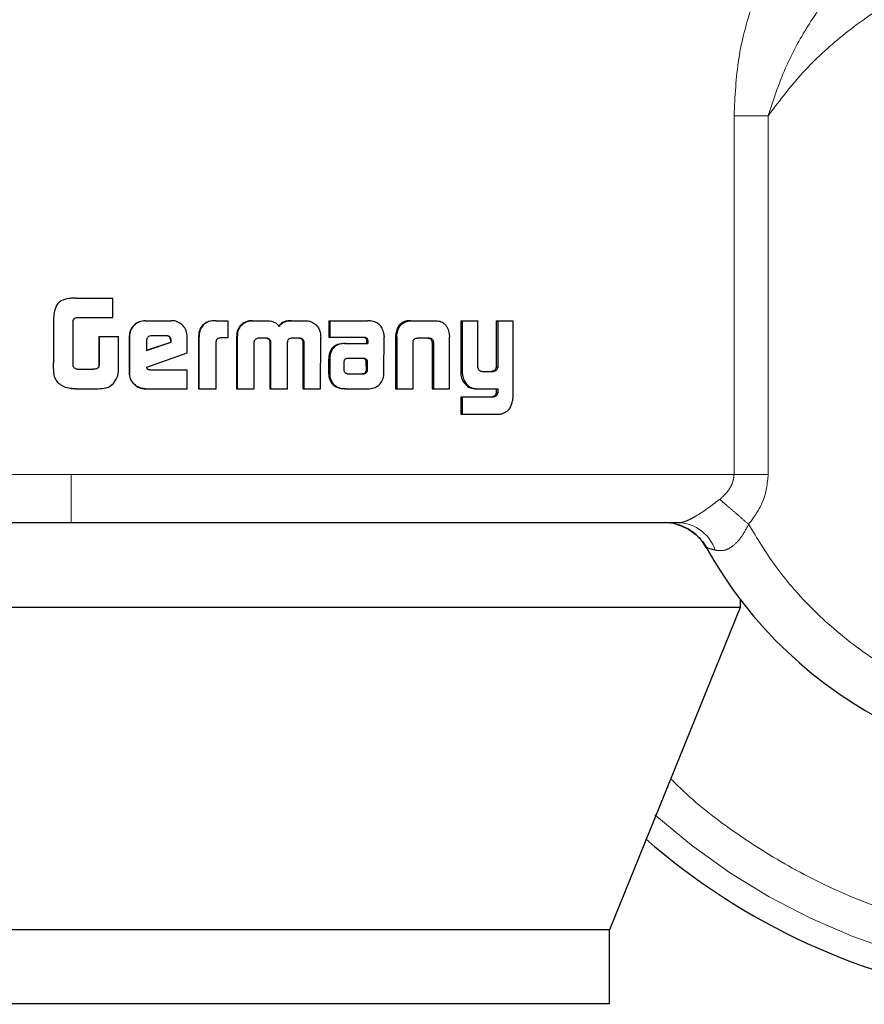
# Model space of a CAD drawing. Header units: millimetres. Extents: x 27 to 261, y 60 to 147.
# Tile 52 of 75: x 186.724 to 187.634, y 60.495 to 61.555. Entities that reach past the tile are written whole.
import ezdxf

# ---------------------------------------------------------------- set-up
doc = ezdxf.new("R2010")
doc.units = ezdxf.units.MM
doc.linetypes.add('PHANTOM', pattern=[12.7, 6.35, -1.27, 1.27, -1.27, 1.27, -1.27])

msp = doc.modelspace()

# ---------------------------------------------------------------- linework, layer by layer
at = {"color": 8, "linetype": 'PHANTOM', "lineweight": 18}
for p, q in [((187.4937, 61.4516), (187.4937, 61.0654)), ((187.5306, 61.4516), (187.4937, 61.4516)), ((187.5306, 61.0654), (187.5306, 61.4516)), ((187.1306, 61.2134), (187.1292, 61.2134)), ((187.1685, 61.2072), (187.17, 61.2072)), ((187.0571, 61.1891), (187.0582, 61.1891)), ((187.0955, 61.1898), (187.0967, 61.1898)), ((187.1993, 61.1762), (187.201, 61.1762)), ((187.2338, 61.149), (187.2356, 61.149)), ((186.7799, 61.0654), (185.7736, 61.0654)), ((187.4937, 61.0654), (186.7799, 61.0654)), ((187.4937, 61.0654), (187.5306, 61.0654))]:
    msp.add_line(p, q, dxfattribs=at)
at = {"color": 7, "linetype": 'Continuous', "lineweight": 25}
for p, q in [((186.7799, 61.2551), (186.7777, 61.2547)), ((186.7849, 61.2553), (186.7799, 61.2551)), ((186.7849, 61.2553), (186.8246, 61.2553)), ((186.7849, 61.2553), (186.7849, 61.2553)), ((186.8246, 61.2343), (186.8246, 61.2553)), ((186.7857, 61.2343), (186.8246, 61.2343)), ((186.7608, 61.2312), (186.7608, 61.1853)), ((186.7818, 61.1827), (186.7818, 61.2302)), ((186.8595, 61.2309), (186.8598, 61.2309)), ((186.8598, 61.2309), (186.8876, 61.2309)), ((186.9355, 61.2309), (186.9361, 61.2309)), ((186.9361, 61.2309), (186.9486, 61.2309)), ((186.9486, 61.2309), (186.9486, 61.2124)), ((186.961, 61.2232), (186.9603, 61.2232)), ((186.9747, 61.2309), (186.9755, 61.2309)), ((186.9755, 61.2309), (186.9895, 61.2309)), ((187.017, 61.2309), (187.018, 61.2309)), ((187.018, 61.2309), (187.0318, 61.2309)), ((187.0573, 61.2309), (187.0573, 61.2133)), ((187.0573, 61.2309), (187.0584, 61.2309)), ((187.0584, 61.2309), (187.0584, 61.2133)), ((187.0584, 61.2309), (187.099, 61.2309)), ((187.1455, 61.2309), (187.147, 61.2309)), ((187.147, 61.2309), (187.171, 61.2309)), ((187.1993, 61.2309), (187.1993, 61.1762)), ((187.1993, 61.2309), (187.201, 61.2309)), ((187.201, 61.2309), (187.201, 61.1762)), ((187.201, 61.2309), (187.2179, 61.2309)), ((187.2179, 61.1821), (187.2179, 61.2309)), ((187.2375, 61.2309), (187.2375, 61.1809)), ((187.2375, 61.2309), (187.2393, 61.2309)), ((187.2393, 61.2309), (187.2393, 61.1809)), ((187.2393, 61.2309), (187.2557, 61.2309)), ((187.2557, 61.1502), (187.2557, 61.2309)), ((186.8096, 61.2138), (186.8096, 61.183)), ((186.8096, 61.2138), (186.8098, 61.2138)), ((186.8098, 61.2138), (186.8098, 61.183)), ((186.8098, 61.2138), (186.8309, 61.2138)), ((186.8309, 61.1824), (186.8309, 61.2138)), ((186.8422, 61.2136), (186.8425, 61.2136)), ((186.8422, 61.2136), (186.8422, 61.1749)), ((186.8425, 61.2136), (186.8425, 61.1749)), ((186.8823, 61.2147), (186.8662, 61.2147)), ((186.9048, 61.1962), (186.9048, 61.2136)), ((186.9168, 61.2121), (186.9168, 61.1576)), ((186.9168, 61.2121), (186.9174, 61.2121)), ((186.9174, 61.2121), (186.9174, 61.1576)), ((186.9486, 61.2124), (186.9405, 61.2124)), ((186.958, 61.2133), (186.958, 61.1576)), ((186.958, 61.2133), (186.9587, 61.2133)), ((186.9587, 61.2133), (186.9587, 61.1576)), ((186.9819, 61.2124), (186.9907, 61.2124)), ((187.0174, 61.2124), (187.0254, 61.2124)), ((187.0483, 61.1576), (187.0485, 61.2133)), ((187.0573, 61.2133), (187.0584, 61.2133)), ((187.0584, 61.2133), (187.0953, 61.2133)), ((187.1167, 61.1749), (187.1168, 61.2137)), ((187.1292, 61.2134), (187.1292, 61.1576)), ((187.1294, 61.2168), (187.1308, 61.2168)), ((187.1306, 61.2134), (187.1306, 61.1576)), ((187.1536, 61.2124), (187.1643, 61.2124)), ((187.1869, 61.2168), (187.1872, 61.2134)), ((187.1872, 61.1576), (187.1872, 61.2134)), ((186.861, 61.2097), (186.861, 61.1988)), ((186.861, 61.1988), (186.8874, 61.2078)), ((186.861, 61.199), (186.887, 61.2078)), ((186.8874, 61.2095), (186.887, 61.2095)), ((186.887, 61.2078), (186.887, 61.2095)), ((186.8874, 61.2078), (186.887, 61.2078)), ((186.8874, 61.2078), (186.8874, 61.2095)), ((186.9358, 61.1576), (186.9358, 61.2084)), ((186.977, 61.1576), (186.9767, 61.2068)), ((186.9938, 61.2076), (186.9938, 61.1576)), ((186.9938, 61.2076), (186.9946, 61.2076)), ((186.9946, 61.2076), (186.9946, 61.1576)), ((187.0128, 61.1576), (187.0128, 61.2076)), ((187.0281, 61.211), (187.0291, 61.211)), ((187.0294, 61.2068), (187.0293, 61.1576)), ((187.0294, 61.2068), (187.0304, 61.2068)), ((187.0304, 61.2068), (187.0303, 61.1576)), ((187.0743, 61.2065), (187.0754, 61.2065)), ((187.0754, 61.2065), (187.0992, 61.2065)), ((187.0978, 61.2105), (187.0978, 61.2095)), ((187.0978, 61.2105), (187.099, 61.2105)), ((187.0978, 61.2095), (187.099, 61.2095)), ((187.0979, 61.2084), (187.0979, 61.2065)), ((187.0979, 61.2084), (187.0992, 61.2084)), ((187.099, 61.2105), (187.099, 61.2095)), ((187.0992, 61.2084), (187.0992, 61.2065)), ((187.148, 61.1576), (187.148, 61.2083)), ((187.1683, 61.2083), (187.1699, 61.2083)), ((187.1685, 61.2072), (187.1685, 61.1576)), ((187.17, 61.2072), (187.17, 61.1576)), ((186.8612, 61.1808), (186.9048, 61.1962)), ((187.0769, 61.1903), (187.0762, 61.1901)), ((187.078, 61.1903), (187.0769, 61.1903)), ((187.0943, 61.1903), (187.078, 61.1903)), ((186.8096, 61.183), (186.8098, 61.183)), ((187.0571, 61.1891), (187.0571, 61.1742)), ((187.0582, 61.1891), (187.0582, 61.1742)), ((187.0734, 61.1866), (187.0734, 61.1855)), ((187.0734, 61.1855), (187.0735, 61.1779)), ((187.0978, 61.178), (187.0976, 61.1861)), ((187.0989, 61.1861), (187.0976, 61.1861)), ((187.099, 61.178), (187.0989, 61.1861)), ((187.2375, 61.1809), (187.2393, 61.1809)), ((186.7863, 61.1786), (186.8031, 61.1786)), ((186.8422, 61.1749), (186.8425, 61.1749)), ((186.8644, 61.178), (186.9048, 61.178)), ((186.9048, 61.1576), (186.9048, 61.178)), ((187.0571, 61.1742), (187.0582, 61.1742)), ((187.0573, 61.1709), (187.0584, 61.1709)), ((187.078, 61.1737), (187.0932, 61.1738)), ((187.0781, 61.1737), (187.0945, 61.1738)), ((187.0945, 61.1738), (187.0932, 61.1738)), ((187.098, 61.1752), (187.0968, 61.1752)), ((187.099, 61.178), (187.0978, 61.178)), ((187.2224, 61.1762), (187.2342, 61.1762)), ((187.2334, 61.1764), (187.2352, 61.1764)), ((186.7763, 61.1583), (186.7763, 61.1583)), ((186.7788, 61.1581), (186.7799, 61.1578)), ((187.2016, 61.1659), (187.2033, 61.1659)), ((186.7799, 61.1578), (186.7849, 61.1576)), ((186.785, 61.1576), (186.7849, 61.1576)), ((186.785, 61.1576), (186.8092, 61.1576)), ((186.8598, 61.1576), (186.8595, 61.1576)), ((186.8598, 61.1576), (186.9048, 61.1576)), ((186.9168, 61.1576), (186.9174, 61.1576)), ((186.9174, 61.1576), (186.9358, 61.1576)), ((186.958, 61.1576), (186.9587, 61.1576)), ((186.9587, 61.1576), (186.977, 61.1576)), ((186.9938, 61.1576), (186.9946, 61.1576)), ((186.9946, 61.1576), (187.0128, 61.1576)), ((187.0293, 61.1576), (187.0303, 61.1576)), ((187.0303, 61.1576), (187.0483, 61.1576)), ((187.0751, 61.1576), (187.0763, 61.1576)), ((187.0763, 61.1576), (187.1008, 61.1576)), ((187.1292, 61.1576), (187.1306, 61.1576)), ((187.1306, 61.1576), (187.148, 61.1576)), ((187.1685, 61.1576), (187.17, 61.1576)), ((187.17, 61.1576), (187.1872, 61.1576)), ((187.1993, 61.1489), (187.1993, 61.1303)), ((187.1993, 61.1489), (187.201, 61.1489)), ((187.201, 61.1489), (187.201, 61.1303)), ((187.201, 61.1489), (187.2346, 61.1489)), ((187.216, 61.1576), (187.2177, 61.1576)), ((187.2177, 61.1576), (187.2393, 61.1576)), ((187.2375, 61.1576), (187.2375, 61.1533)), ((187.2375, 61.1533), (187.2393, 61.1533)), ((187.2393, 61.1576), (187.2393, 61.1533)), ((187.1993, 61.1303), (187.201, 61.1303)), ((187.201, 61.1303), (187.2402, 61.1303)), ((187.5005, 60.9305), (187.5005, 60.9221)), ((187.5005, 60.9221), (185.9644, 60.9221)), ((187.5005, 60.9221), (187.3595, 60.575)), ((187.3595, 60.575), (186.0859, 60.575)), ((187.3595, 60.495), (187.3595, 60.575)), ((187.3595, 60.495), (186.0859, 60.495))]:
    msp.add_line(p, q, dxfattribs=at)
for centre, radius, start, end in [((187.873, 61.2146), 0.4685, 209.1217, 56.7142), ((187.873, 61.2146), 0.72, 228.7799, 0), ((187.4183, 60.9613), 0.0521, 29.1217, 90)]:
    msp.add_arc(centre, radius, start, end, dxfattribs=at)
at = {"color": 8, "linetype": 'PHANTOM', "lineweight": 18}
for centre, radius, start, end in [((187.873, 61.2146), 0.6941, 227.9991, 0), ((187.4323, 60.97), 0.0434, 18.5507, 87.08)]:
    msp.add_arc(centre, radius, start, end, dxfattribs=at)
for points, knots in [([(187.5671, 61.6608), (187.5564, 61.6488), (187.5349, 61.6248), (187.5123, 61.5716), (187.4968, 61.5135), (187.4947, 61.4723), (187.4937, 61.4516)], [0, 0, 0, 0, 0.250124, 0.499331, 0.749126, 1, 1, 1, 1]), ([(187.5094, 61.0117), (187.5186, 60.9966), (187.5377, 60.965), (187.5756, 60.9212), (187.6226, 60.8798), (187.6793, 60.8438), (187.745, 60.8161), (187.8179, 60.7995), (187.8949, 60.7964), (187.9723, 60.8077), (188.0461, 60.8333), (188.1126, 60.8713), (188.1691, 60.9189), (188.2142, 60.9727), (188.2478, 61.0295), (188.2706, 61.0865), (188.2841, 61.1414), (188.29, 61.1945), (188.2892, 61.2479), (188.2811, 61.304), (188.2638, 61.3629), (188.2358, 61.4227), (188.1961, 61.4806), (188.1444, 61.5334), (188.0818, 61.5776), (188.0109, 61.6102), (187.9349, 61.6289), (187.8579, 61.6331), (187.7838, 61.6236), (187.7158, 61.6023), (187.6559, 61.572), (187.6052, 61.5353), (187.5633, 61.4953), (187.5412, 61.4658), (187.5306, 61.4516)], [0, 0, 0, 0, 0.024626, 0.051455, 0.080502, 0.111688, 0.144811, 0.179531, 0.215376, 0.25177, 0.288076, 0.323673, 0.358006, 0.390637, 0.421263, 0.449718, 0.475951, 0.499998, 0.52406, 0.550308, 0.578778, 0.609419, 0.642062, 0.676405, 0.712009, 0.748318, 0.78471, 0.82055, 0.855261, 0.888371, 0.919543, 0.948576, 0.975389, 1, 1, 1, 1]), ([(187.5306, 61.4516), (187.5362, 61.4688), (187.5473, 61.5027), (187.5721, 61.5482), (187.6005, 61.5881), (187.6231, 61.6073), (187.634, 61.6167)], [0, 0, 0, 0, 0.265016, 0.521284, 0.766879, 1, 1, 1, 1]), ([(188.5278, 61.2146), (188.5273, 61.1953), (188.5263, 61.1552), (188.5175, 61.0938), (188.5021, 61.0286), (188.4779, 60.9602), (188.4434, 60.8896), (188.4014, 60.8254), (188.3541, 60.7686), (188.3037, 60.7196), (188.2459, 60.6747), (188.1812, 60.6352), (188.1102, 60.6026), (188.0342, 60.5783), (187.9545, 60.5632), (187.873, 60.5581), (187.7914, 60.5632), (187.7118, 60.5782), (187.6358, 60.6026), (187.5647, 60.6351), (187.5003, 60.6749), (187.454, 60.7094), (187.4311, 60.7321), (187.4256, 60.7376)], [0, 0, 0, 0, 0.038195, 0.078918, 0.122126, 0.170129, 0.221696, 0.276885, 0.320981, 0.367142, 0.415234, 0.465063, 0.516374, 0.568856, 0.622148, 0.675856, 0.729563, 0.782855, 0.835337, 0.886648, 0.936478, 0.984569, 1, 1, 1, 1]), ([(186.7799, 61.0134), (186.7799, 61.0143), (186.7799, 61.0162), (186.7799, 61.0303), (186.7799, 61.0478), (186.7799, 61.0597), (186.7799, 61.0654)], [0, 0, 0, 0, 0.270244, 0.562426, 0.789739, 1, 1, 1, 1]), ([(187.4782, 61.0385), (187.4804, 61.0404), (187.4847, 61.0441), (187.4896, 61.0507), (187.493, 61.0579), (187.4935, 61.0629), (187.4937, 61.0654)], [0, 0, 0, 0, 0.276691, 0.532904, 0.771966, 1, 1, 1, 1]), ([(187.5094, 61.0117), (187.5154, 61.0197), (187.5273, 61.0357), (187.5295, 61.0555), (187.5306, 61.0654)], [0, 0, 0, 0, 0.500879, 1, 1, 1, 1]), ([(187.4345, 61.0134), (187.4356, 61.0134), (187.4378, 61.0136), (187.4421, 61.015), (187.4471, 61.0173), (187.4547, 61.0215), (187.4656, 61.0288), (187.4739, 61.0352), (187.4782, 61.0385)], [0, 0, 0, 0, 0.118401, 0.234247, 0.350618, 0.469017, 0.720981, 1, 1, 1, 1]), ([(187.4782, 61.0385), (187.4802, 61.0368), (187.4841, 61.0334), (187.4919, 61.0268), (187.5004, 61.0194), (187.5064, 61.0142), (187.5094, 61.0117)], [0, 0, 0, 0, 0.246736, 0.500007, 0.753276, 1, 1, 1, 1]), ([(187.4735, 60.9838), (187.4766, 60.9833), (187.4813, 60.9827), (187.488, 60.9853), (187.4946, 60.9896), (187.5025, 60.9982), (187.507, 61.0071), (187.5094, 61.0117)], [0, 0, 0, 0, 0.248984, 0.36944, 0.488646, 0.733647, 1, 1, 1, 1]), ([(187.4637, 60.9866), (187.4639, 60.9866), (187.4641, 60.9865), (187.4667, 60.9858), (187.4707, 60.9846), (187.4735, 60.9838)], [0, 0, 0, 0, 0.24393, 0.491216, 1, 1, 1, 1])]:
    msp.add_open_spline(points, degree=3, knots=knots, dxfattribs=at)
at = {"color": 7, "linetype": 'Continuous', "lineweight": 25}
for points, knots in [([(186.7849, 61.2553), (186.7822, 61.2552), (186.7768, 61.255), (186.7699, 61.2531), (186.7652, 61.2495), (186.7623, 61.2443), (186.761, 61.238), (186.7608, 61.2332), (186.7608, 61.2312)], [0, 0, 0, 0, 0.202654, 0.407289, 0.523056, 0.638657, 0.845683, 1, 1, 1, 1]), ([(186.7777, 61.2548), (186.7777, 61.2548), (186.7777, 61.2548), (186.7776, 61.2548), (186.7776, 61.2548)], [0, 0, 0, 0, 0.499999, 1, 1, 1, 1]), ([(186.7818, 61.2302), (186.782, 61.2309), (186.7822, 61.232), (186.7832, 61.2333), (186.7843, 61.234), (186.7852, 61.2342), (186.7857, 61.2343)], [0, 0, 0, 0, 0.336232, 0.550428, 0.765327, 1, 1, 1, 1]), ([(186.8595, 61.2309), (186.8573, 61.2307), (186.8529, 61.2303), (186.8475, 61.2266), (186.8438, 61.2217), (186.8424, 61.2171), (186.8423, 61.2144), (186.8422, 61.2136)], [0, 0, 0, 0, 0.241682, 0.484863, 0.69829, 0.917578, 1, 1, 1, 1]), ([(186.8598, 61.2309), (186.8576, 61.2307), (186.8532, 61.2303), (186.8478, 61.2265), (186.844, 61.2216), (186.8426, 61.217), (186.8425, 61.2143), (186.8425, 61.2136)], [0, 0, 0, 0, 0.242816, 0.487165, 0.70151, 0.91994, 1, 1, 1, 1]), ([(186.9048, 61.2136), (186.9046, 61.2158), (186.9041, 61.2203), (186.9004, 61.2257), (186.8955, 61.2294), (186.891, 61.2309), (186.8883, 61.2309), (186.8876, 61.2309)], [0, 0, 0, 0, 0.242777, 0.486954, 0.700851, 0.920375, 1, 1, 1, 1]), ([(186.9355, 61.2309), (186.9328, 61.2308), (186.9285, 61.2306), (186.923, 61.2279), (186.9196, 61.2244), (186.9172, 61.219), (186.917, 61.2148), (186.9168, 61.2121)], [0, 0, 0, 0, 0.264539, 0.426958, 0.590402, 0.738808, 1, 1, 1, 1]), ([(186.9361, 61.2309), (186.9334, 61.2308), (186.929, 61.2306), (186.9235, 61.2279), (186.9202, 61.2243), (186.9177, 61.219), (186.9175, 61.2148), (186.9174, 61.2121)], [0, 0, 0, 0, 0.2666879, 0.4291187, 0.5925479, 0.7409947, 1, 1, 1, 1]), ([(186.9603, 61.2232), (186.9597, 61.222), (186.9586, 61.2199), (186.958, 61.2165), (186.958, 61.2144), (186.958, 61.2133)], [0, 0, 0, 0, 0.391796, 0.692713, 1, 1, 1, 1]), ([(186.961, 61.2232), (186.9604, 61.222), (186.9593, 61.2199), (186.9588, 61.2165), (186.9587, 61.2144), (186.9587, 61.2133)], [0, 0, 0, 0, 0.395666, 0.694718, 1, 1, 1, 1]), ([(186.9747, 61.2309), (186.9726, 61.2308), (186.9686, 61.2304), (186.9635, 61.2275), (186.9614, 61.2247), (186.9603, 61.2232)], [0, 0, 0, 0, 0.384125, 0.690384, 1, 1, 1, 1]), ([(186.961, 61.2232), (186.9625, 61.2251), (186.9651, 61.2284), (186.9706, 61.2307), (186.974, 61.2309), (186.9755, 61.2309)], [0, 0, 0, 0, 0.406332, 0.72457, 1, 1, 1, 1]), ([(186.9895, 61.2309), (186.9922, 61.2308), (186.9962, 61.2306), (187.001, 61.2281), (187.0029, 61.2259), (187.0037, 61.2246), (187.0038, 61.2245)], [0, 0, 0, 0, 0.483218, 0.72602, 0.969973, 1, 1, 1, 1]), ([(187.017, 61.2309), (187.0143, 61.2308), (187.0102, 61.2306), (187.0053, 61.2279), (187.0037, 61.2256), (187.0029, 61.2245)], [0, 0, 0, 0, 0.5000719, 0.7501768, 1, 1, 1, 1]), ([(187.0038, 61.2245), (187.0046, 61.2256), (187.0062, 61.2279), (187.0111, 61.2306), (187.0152, 61.2308), (187.018, 61.2309)], [0, 0, 0, 0, 0.249421, 0.499532, 1, 1, 1, 1]), ([(187.0318, 61.2309), (187.034, 61.2308), (187.0379, 61.2304), (187.0429, 61.2275), (187.045, 61.2247), (187.0461, 61.2232)], [0, 0, 0, 0, 0.385679, 0.692131, 1, 1, 1, 1]), ([(187.0461, 61.2232), (187.0468, 61.2217), (187.0479, 61.2193), (187.0484, 61.2159), (187.0484, 61.2142), (187.0485, 61.2133)], [0, 0, 0, 0, 0.499145, 0.749502, 1, 1, 1, 1]), ([(187.102, 61.2307), (187.1015, 61.2307), (187.1005, 61.2309), (187.0995, 61.2309), (187.099, 61.2309)], [0, 0, 0, 0, 0.499778, 1, 1, 1, 1]), ([(187.1165, 61.217), (187.116, 61.219), (187.1152, 61.2226), (187.112, 61.2267), (187.1077, 61.2296), (187.1041, 61.2303), (187.102, 61.2307)], [0, 0, 0, 0, 0.282948, 0.488447, 0.69372, 1, 1, 1, 1]), ([(187.1455, 61.2309), (187.143, 61.2308), (187.139, 61.2305), (187.1342, 61.2275), (187.1311, 61.2235), (187.1299, 61.2197), (187.1295, 61.2173), (187.1294, 61.2168)], [0, 0, 0, 0, 0.32824, 0.515846, 0.703924, 0.942647, 1, 1, 1, 1]), ([(187.1308, 61.2168), (187.1312, 61.219), (187.132, 61.2226), (187.135, 61.2269), (187.139, 61.2298), (187.1433, 61.2308), (187.1461, 61.2309), (187.147, 61.2309)], [0, 0, 0, 0, 0.259946, 0.447477, 0.635303, 0.88091, 1, 1, 1, 1]), ([(187.171, 61.2309), (187.1729, 61.2308), (187.1758, 61.2307), (187.1794, 61.2293), (187.1818, 61.2277), (187.1838, 61.2255), (187.1858, 61.2219), (187.1865, 61.2189), (187.1869, 61.2168)], [0, 0, 0, 0, 0.250375, 0.375662, 0.500801, 0.622433, 0.750732, 1, 1, 1, 1]), ([(186.8662, 61.2147), (186.8654, 61.2146), (186.864, 61.2144), (186.8624, 61.2132), (186.8613, 61.2117), (186.861, 61.2104), (186.861, 61.2098), (186.861, 61.2097)], [0, 0, 0, 0, 0.272021, 0.51929, 0.75543, 0.965059, 1, 1, 1, 1]), ([(186.887, 61.2095), (186.8869, 61.2104), (186.8868, 61.2117), (186.8859, 61.2133), (186.8849, 61.2141), (186.8835, 61.2146), (186.8825, 61.2146), (186.8819, 61.2147)], [0, 0, 0, 0, 0.3175391, 0.4745637, 0.6321861, 0.7864839, 1, 1, 1, 1]), ([(186.8874, 61.2095), (186.8874, 61.2103), (186.8873, 61.2115), (186.8866, 61.213), (186.8856, 61.2139), (186.8841, 61.2146), (186.883, 61.2146), (186.8823, 61.2147)], [0, 0, 0, 0, 0.273298, 0.436295, 0.600565, 0.749595, 1, 1, 1, 1]), ([(186.9405, 61.2124), (186.9399, 61.2122), (186.9387, 61.212), (186.9372, 61.2113), (186.9363, 61.2102), (186.9359, 61.2092), (186.9359, 61.2086), (186.9358, 61.2084)], [0, 0, 0, 0, 0.278857, 0.561702, 0.735017, 0.908864, 1, 1, 1, 1]), ([(186.9769, 61.208), (186.9771, 61.2089), (186.9775, 61.2103), (186.9789, 61.2116), (186.9803, 61.2123), (186.9813, 61.2123), (186.9819, 61.2124)], [0, 0, 0, 0, 0.369057, 0.567785, 0.76648, 1, 1, 1, 1]), ([(186.9899, 61.2124), (186.9906, 61.2121), (186.9917, 61.2118), (186.9929, 61.2107), (186.9936, 61.2094), (186.9938, 61.2084), (186.9938, 61.2078), (186.9938, 61.2076)], [0, 0, 0, 0, 0.3268659, 0.5279146, 0.7292618, 0.9425316, 1, 1, 1, 1]), ([(186.9907, 61.2124), (186.9914, 61.2121), (186.9925, 61.2118), (186.9938, 61.2107), (186.9944, 61.2094), (186.9946, 61.2084), (186.9946, 61.2078), (186.9946, 61.2076)], [0, 0, 0, 0, 0.326417, 0.52757, 0.728883, 0.941255, 1, 1, 1, 1]), ([(187.0128, 61.2076), (187.0129, 61.2083), (187.013, 61.2095), (187.0138, 61.2108), (187.0147, 61.2116), (187.0154, 61.2119), (187.0156, 61.212)], [0, 0, 0, 0, 0.369401, 0.615342, 0.860727, 1, 1, 1, 1]), ([(187.0156, 61.212), (187.0158, 61.212), (187.0162, 61.2121), (187.0168, 61.2123), (187.0172, 61.2123), (187.0174, 61.2124)], [0, 0, 0, 0, 0.337648, 0.667391, 1, 1, 1, 1]), ([(187.0244, 61.2124), (187.0249, 61.2123), (187.0259, 61.2123), (187.0272, 61.2119), (187.0278, 61.2113), (187.0281, 61.211)], [0, 0, 0, 0, 0.379706, 0.700208, 1, 1, 1, 1]), ([(187.0254, 61.2124), (187.0259, 61.2123), (187.0268, 61.2123), (187.0281, 61.2119), (187.0288, 61.2113), (187.0291, 61.211)], [0, 0, 0, 0, 0.3443792, 0.6924227, 1, 1, 1, 1]), ([(187.0941, 61.2133), (187.0949, 61.2131), (187.096, 61.2129), (187.0972, 61.2119), (187.0976, 61.2112), (187.0977, 61.2107), (187.0978, 61.2105)], [0, 0, 0, 0, 0.48017, 0.712016, 0.875289, 1, 1, 1, 1]), ([(187.0953, 61.2133), (187.0957, 61.2132), (187.0966, 61.2131), (187.0977, 61.2125), (187.0985, 61.2119), (187.0989, 61.2112), (187.099, 61.2107), (187.099, 61.2105)], [0, 0, 0, 0, 0.265036, 0.53199, 0.718819, 0.867143, 1, 1, 1, 1]), ([(187.1165, 61.217), (187.1165, 61.2166), (187.1167, 61.216), (187.1167, 61.2149), (187.1167, 61.2141), (187.1168, 61.2137)], [0, 0, 0, 0, 0.308555, 0.616952, 1, 1, 1, 1]), ([(187.1294, 61.2168), (187.1293, 61.2163), (187.1292, 61.2151), (187.1292, 61.214), (187.1292, 61.2134)], [0, 0, 0, 0, 0.500012, 1, 1, 1, 1]), ([(187.1306, 61.2134), (187.1306, 61.2138), (187.1306, 61.2144), (187.1306, 61.2156), (187.1307, 61.2164), (187.1308, 61.2168)], [0, 0, 0, 0, 0.292051, 0.58419, 1, 1, 1, 1]), ([(187.148, 61.2083), (187.1482, 61.2089), (187.1484, 61.21), (187.1493, 61.2112), (187.1506, 61.212), (187.1521, 61.2123), (187.1532, 61.2123), (187.1536, 61.2124)], [0, 0, 0, 0, 0.237961, 0.403514, 0.568015, 0.841516, 1, 1, 1, 1]), ([(187.1628, 61.2124), (187.1637, 61.2123), (187.165, 61.2122), (187.1667, 61.2114), (187.1677, 61.2104), (187.1682, 61.2092), (187.1683, 61.2085), (187.1683, 61.2083)], [0, 0, 0, 0, 0.344999, 0.5394897, 0.7354309, 0.9070426, 1, 1, 1, 1]), ([(187.1643, 61.2124), (187.165, 61.2123), (187.1662, 61.2123), (187.1678, 61.2117), (187.169, 61.2107), (187.1696, 61.2096), (187.1698, 61.2087), (187.1699, 61.2083)], [0, 0, 0, 0, 0.247649, 0.49778, 0.672729, 0.848197, 1, 1, 1, 1]), ([(186.9767, 61.2068), (186.9767, 61.2069), (186.9767, 61.2071), (186.9768, 61.2075), (186.9769, 61.2078), (186.9769, 61.208)], [0, 0, 0, 0, 0.2598207, 0.5192166, 1, 1, 1, 1]), ([(187.0281, 61.211), (187.0284, 61.2106), (187.0292, 61.2096), (187.0294, 61.208), (187.0294, 61.2071), (187.0294, 61.2068)], [0, 0, 0, 0, 0.3653515, 0.8148482, 1, 1, 1, 1]), ([(187.0291, 61.211), (187.0294, 61.2106), (187.0302, 61.2096), (187.0304, 61.208), (187.0304, 61.2071), (187.0304, 61.2068)], [0, 0, 0, 0, 0.364894, 0.811934, 1, 1, 1, 1]), ([(187.0743, 61.2065), (187.0717, 61.2063), (187.0674, 61.206), (187.0622, 61.2029), (187.0591, 61.199), (187.0573, 61.1942), (187.0572, 61.1909), (187.0571, 61.1891)], [0, 0, 0, 0, 0.28648, 0.465475, 0.644794, 0.814108, 1, 1, 1, 1]), ([(187.0754, 61.2065), (187.0728, 61.2063), (187.0685, 61.206), (187.0633, 61.2028), (187.0602, 61.199), (187.0584, 61.1942), (187.0583, 61.1909), (187.0582, 61.1891)], [0, 0, 0, 0, 0.288824, 0.467642, 0.646819, 0.816012, 1, 1, 1, 1]), ([(187.0978, 61.2095), (187.0978, 61.2094), (187.0979, 61.2091), (187.0979, 61.2088), (187.0979, 61.2085), (187.0979, 61.2084)], [0, 0, 0, 0, 0.3563204, 0.6758785, 1, 1, 1, 1]), ([(187.099, 61.2095), (187.0991, 61.2093), (187.0991, 61.2091), (187.0992, 61.2088), (187.0992, 61.2085), (187.0992, 61.2084)], [0, 0, 0, 0, 0.359698, 0.6777, 1, 1, 1, 1]), ([(187.1683, 61.2083), (187.1684, 61.2082), (187.1684, 61.2079), (187.1685, 61.2076), (187.1685, 61.2074), (187.1685, 61.2072)], [0, 0, 0, 0, 0.357118, 0.675793, 1, 1, 1, 1]), ([(187.1699, 61.2083), (187.1699, 61.2082), (187.17, 61.2079), (187.17, 61.2076), (187.17, 61.2074), (187.17, 61.2072)], [0, 0, 0, 0, 0.356945, 0.675709, 1, 1, 1, 1]), ([(187.0762, 61.1901), (187.0758, 61.19), (187.0752, 61.1899), (187.0744, 61.1893), (187.0738, 61.1884), (187.0735, 61.1874), (187.0734, 61.1867), (187.0734, 61.1866)], [0, 0, 0, 0, 0.216603, 0.399921, 0.583069, 0.901209, 1, 1, 1, 1]), ([(187.0955, 61.1898), (187.0951, 61.19), (187.0946, 61.1902), (187.0938, 61.1903), (187.0933, 61.1903), (187.0931, 61.1903)], [0, 0, 0, 0, 0.437483, 0.717266, 1, 1, 1, 1]), ([(187.0967, 61.1898), (187.0964, 61.19), (187.0958, 61.1902), (187.095, 61.1903), (187.0945, 61.1903), (187.0943, 61.1903)], [0, 0, 0, 0, 0.43629, 0.716682, 1, 1, 1, 1]), ([(186.7658, 61.1641), (186.7645, 61.1657), (186.7619, 61.1689), (186.7608, 61.1764), (186.7608, 61.1818), (186.7608, 61.1853)], [0, 0, 0, 0, 0.266933, 0.53709, 1, 1, 1, 1]), ([(186.7824, 61.1812), (186.7823, 61.1814), (186.7821, 61.1817), (186.782, 61.1822), (186.7819, 61.1826), (186.7818, 61.1827)], [0, 0, 0, 0, 0.335001, 0.666333, 1, 1, 1, 1]), ([(186.7863, 61.1786), (186.7858, 61.1788), (186.7848, 61.179), (186.7833, 61.1798), (186.7827, 61.1808), (186.7824, 61.1812)], [0, 0, 0, 0, 0.335083, 0.673357, 1, 1, 1, 1]), ([(186.8096, 61.183), (186.8095, 61.1822), (186.8093, 61.1809), (186.8082, 61.1797), (186.8067, 61.1789), (186.8048, 61.1787), (186.8034, 61.1786), (186.803, 61.1786)], [0, 0, 0, 0, 0.2732427, 0.4022799, 0.5313289, 0.8552035, 1, 1, 1, 1]), ([(186.8098, 61.183), (186.8096, 61.1821), (186.8094, 61.1809), (186.8083, 61.1797), (186.8067, 61.1788), (186.8049, 61.1787), (186.8035, 61.1786), (186.8031, 61.1786)], [0, 0, 0, 0, 0.275902, 0.404911, 0.533744, 0.866559, 1, 1, 1, 1]), ([(186.829, 61.1692), (186.8294, 61.1703), (186.8303, 61.1724), (186.8308, 61.1769), (186.8309, 61.1802), (186.8309, 61.1824)], [0, 0, 0, 0, 0.259641, 0.509349, 1, 1, 1, 1]), ([(186.8644, 61.178), (186.8638, 61.178), (186.8629, 61.1781), (186.862, 61.1785), (186.8616, 61.179), (186.8614, 61.1798), (186.8613, 61.1804), (186.8612, 61.1808)], [0, 0, 0, 0, 0.368599, 0.509915, 0.608584, 0.7384, 1, 1, 1, 1]), ([(187.0976, 61.1861), (187.0976, 61.1866), (187.0976, 61.1872), (187.0975, 61.188), (187.0972, 61.1887), (187.0964, 61.1892), (187.0958, 61.1896), (187.0955, 61.1898)], [0, 0, 0, 0, 0.263597, 0.411749, 0.51606, 0.740774, 1, 1, 1, 1]), ([(187.0989, 61.1861), (187.0989, 61.1866), (187.0989, 61.1872), (187.0988, 61.188), (187.0984, 61.1887), (187.0977, 61.1892), (187.0971, 61.1896), (187.0967, 61.1898)], [0, 0, 0, 0, 0.263266, 0.41101, 0.515054, 0.737494, 1, 1, 1, 1]), ([(187.2224, 61.1762), (187.2217, 61.1763), (187.2207, 61.1764), (187.2194, 61.1771), (187.2185, 61.1783), (187.218, 61.18), (187.2179, 61.1814), (187.2179, 61.1821)], [0, 0, 0, 0, 0.2315137, 0.386873, 0.5428023, 0.7447958, 1, 1, 1, 1]), ([(187.2375, 61.1809), (187.2374, 61.1802), (187.2371, 61.179), (187.2361, 61.1776), (187.2349, 61.1767), (187.2339, 61.1765), (187.2334, 61.1764)], [0, 0, 0, 0, 0.313405, 0.530438, 0.747775, 1, 1, 1, 1]), ([(187.2393, 61.1809), (187.2392, 61.1802), (187.2389, 61.1791), (187.238, 61.1777), (187.2368, 61.1768), (187.2358, 61.1765), (187.2352, 61.1764)], [0, 0, 0, 0, 0.292462, 0.511518, 0.731142, 1, 1, 1, 1]), ([(186.8092, 61.1576), (186.8119, 61.1578), (186.8165, 61.158), (186.8225, 61.1604), (186.8264, 61.1643), (186.8281, 61.1676), (186.829, 61.1692)], [0, 0, 0, 0, 0.331209, 0.554508, 0.778899, 1, 1, 1, 1]), ([(186.8422, 61.1749), (186.8425, 61.1727), (186.8429, 61.1682), (186.8467, 61.1628), (186.8516, 61.1591), (186.8561, 61.1577), (186.8588, 61.1577), (186.8595, 61.1576)], [0, 0, 0, 0, 0.245166, 0.492113, 0.703195, 0.921874, 1, 1, 1, 1]), ([(186.8598, 61.1576), (186.8576, 61.1579), (186.8531, 61.1583), (186.8476, 61.1621), (186.8439, 61.1671), (186.8426, 61.1716), (186.8425, 61.1742), (186.8425, 61.1749)], [0, 0, 0, 0, 0.246552, 0.494859, 0.706875, 0.924833, 1, 1, 1, 1]), ([(187.0571, 61.1742), (187.0571, 61.1736), (187.0571, 61.1725), (187.0573, 61.1715), (187.0573, 61.1709)], [0, 0, 0, 0, 0.500014, 1, 1, 1, 1]), ([(187.0573, 61.1709), (187.0579, 61.1686), (187.059, 61.1647), (187.0629, 61.1608), (187.0678, 61.1582), (187.0721, 61.1577), (187.0748, 61.1577), (187.0751, 61.1576)], [0, 0, 0, 0, 0.283019, 0.470342, 0.65688, 0.960245, 1, 1, 1, 1]), ([(187.0582, 61.1742), (187.0582, 61.1739), (187.0582, 61.1732), (187.0583, 61.1721), (187.0584, 61.1713), (187.0584, 61.1709)], [0, 0, 0, 0, 0.304931, 0.609924, 1, 1, 1, 1]), ([(187.0584, 61.1709), (187.059, 61.1686), (187.0601, 61.1648), (187.0639, 61.1608), (187.0689, 61.1582), (187.0732, 61.1577), (187.076, 61.1577), (187.0763, 61.1576)], [0, 0, 0, 0, 0.281041, 0.468274, 0.65465, 0.959008, 1, 1, 1, 1]), ([(187.0735, 61.1779), (187.0735, 61.1776), (187.0736, 61.1768), (187.074, 61.176), (187.0744, 61.1756), (187.0744, 61.1755)], [0, 0, 0, 0, 0.394593, 0.860893, 1, 1, 1, 1]), ([(187.0744, 61.1755), (187.0748, 61.1751), (187.0753, 61.1745), (187.0763, 61.1741), (187.0769, 61.1739), (187.0772, 61.1739)], [0, 0, 0, 0, 0.467511, 0.730603, 1, 1, 1, 1]), ([(187.0772, 61.1739), (187.0773, 61.1738), (187.0775, 61.1738), (187.0778, 61.1737), (187.078, 61.1737), (187.0781, 61.1737)], [0, 0, 0, 0, 0.360701, 0.677767, 1, 1, 1, 1]), ([(187.0932, 61.1738), (187.0937, 61.1738), (187.0946, 61.1739), (187.0958, 61.1743), (187.0965, 61.1749), (187.0968, 61.1752)], [0, 0, 0, 0, 0.339435, 0.680999, 1, 1, 1, 1]), ([(187.0945, 61.1738), (187.0949, 61.1738), (187.0958, 61.1739), (187.0971, 61.1743), (187.0977, 61.1749), (187.098, 61.1752)], [0, 0, 0, 0, 0.340431, 0.683033, 1, 1, 1, 1]), ([(187.0968, 61.1752), (187.0969, 61.1755), (187.0973, 61.176), (187.0977, 61.177), (187.0978, 61.1777), (187.0978, 61.178)], [0, 0, 0, 0, 0.33251, 0.667639, 1, 1, 1, 1]), ([(187.098, 61.1752), (187.0982, 61.1755), (187.0986, 61.176), (187.099, 61.177), (187.099, 61.1777), (187.099, 61.178)], [0, 0, 0, 0, 0.332381, 0.667313, 1, 1, 1, 1]), ([(187.1008, 61.1576), (187.103, 61.1579), (187.107, 61.1583), (187.1118, 61.1618), (187.1151, 61.1662), (187.116, 61.1697), (187.1165, 61.1715)], [0, 0, 0, 0, 0.296805, 0.534178, 0.771629, 1, 1, 1, 1]), ([(187.1165, 61.1715), (187.1165, 61.1718), (187.1166, 61.1725), (187.1167, 61.1736), (187.1167, 61.1744), (187.1167, 61.1749)], [0, 0, 0, 0, 0.294858, 0.589876, 1, 1, 1, 1]), ([(187.1993, 61.1762), (187.1993, 61.1749), (187.1994, 61.1725), (187.2001, 61.1689), (187.2011, 61.167), (187.2016, 61.1659)], [0, 0, 0, 0, 0.372651, 0.679203, 1, 1, 1, 1]), ([(187.201, 61.1762), (187.201, 61.1749), (187.2011, 61.1725), (187.2018, 61.1689), (187.2028, 61.1669), (187.2033, 61.1659)], [0, 0, 0, 0, 0.376277, 0.681067, 1, 1, 1, 1]), ([(187.2334, 61.1764), (187.2333, 61.1764), (187.2331, 61.1763), (187.2327, 61.1763), (187.2325, 61.1762), (187.2324, 61.1762)], [0, 0, 0, 0, 0.357099, 0.67721, 1, 1, 1, 1]), ([(187.2352, 61.1764), (187.2351, 61.1764), (187.2349, 61.1763), (187.2345, 61.1763), (187.2343, 61.1762), (187.2342, 61.1762)], [0, 0, 0, 0, 0.359509, 0.677462, 1, 1, 1, 1]), ([(186.785, 61.1576), (186.7823, 61.1577), (186.7774, 61.1578), (186.7705, 61.1598), (186.7673, 61.1627), (186.7658, 61.1641)], [0, 0, 0, 0, 0.383471, 0.700506, 1, 1, 1, 1]), ([(187.2016, 61.1659), (187.2031, 61.1638), (187.2057, 61.1601), (187.2112, 61.1578), (187.2144, 61.1577), (187.216, 61.1576)], [0, 0, 0, 0, 0.429351, 0.716229, 1, 1, 1, 1]), ([(187.2033, 61.1659), (187.2048, 61.1637), (187.2074, 61.1601), (187.2129, 61.1578), (187.2162, 61.1577), (187.2177, 61.1576)], [0, 0, 0, 0, 0.432489, 0.722615, 1, 1, 1, 1]), ([(187.2338, 61.149), (187.2337, 61.149), (187.2335, 61.1489), (187.2331, 61.1489), (187.2329, 61.1489), (187.2328, 61.1489)], [0, 0, 0, 0, 0.353203, 0.6747668, 1, 1, 1, 1]), ([(187.2375, 61.1533), (187.2373, 61.1526), (187.237, 61.1514), (187.2359, 61.15), (187.2348, 61.1493), (187.2341, 61.1491), (187.2338, 61.149)], [0, 0, 0, 0, 0.352936, 0.590278, 0.826498, 1, 1, 1, 1]), ([(187.2356, 61.149), (187.2355, 61.149), (187.2353, 61.1489), (187.2349, 61.1489), (187.2347, 61.1489), (187.2346, 61.1489)], [0, 0, 0, 0, 0.355727, 0.675038, 1, 1, 1, 1]), ([(187.2393, 61.1533), (187.2392, 61.1527), (187.2389, 61.1515), (187.2379, 61.1502), (187.2368, 61.1494), (187.236, 61.1491), (187.2356, 61.149)], [0, 0, 0, 0, 0.316214, 0.554886, 0.793088, 1, 1, 1, 1]), ([(187.2555, 61.1466), (187.2556, 61.1469), (187.2557, 61.1476), (187.2557, 61.1488), (187.2557, 61.1497), (187.2557, 61.1502)], [0, 0, 0, 0, 0.275113, 0.55041, 1, 1, 1, 1]), ([(187.2436, 61.1307), (187.2456, 61.1314), (187.2491, 61.1327), (187.2527, 61.137), (187.2547, 61.1416), (187.2553, 61.1449), (187.2555, 61.1466)], [0, 0, 0, 0, 0.315355, 0.545604, 0.774778, 1, 1, 1, 1]), ([(187.2402, 61.1303), (187.2405, 61.1303), (187.2411, 61.1303), (187.2422, 61.1304), (187.2431, 61.1305), (187.2436, 61.1307)], [0, 0, 0, 0, 0.260242, 0.520406, 1, 1, 1, 1]), ([(185.8256, 61.0134), (185.8271, 61.0134), (185.8299, 61.0134), (185.8527, 61.0134), (185.8879, 61.0134), (185.9354, 61.0134), (185.993, 61.0134), (186.0586, 61.0134), (186.1299, 61.0134), (186.2126, 61.0134), (186.3062, 61.0134), (186.4091, 61.0134), (186.5088, 61.0134), (186.6038, 61.0134), (186.6933, 61.0134), (186.7517, 61.0134), (186.7799, 61.0134)], [0, 0, 0, 0, 0.079466, 0.158318, 0.23597, 0.311891, 0.385617, 0.456775, 0.525075, 0.590319, 0.671985, 0.748283, 0.819301, 0.883239, 0.943491, 1, 1, 1, 1]), ([(186.7799, 61.0134), (186.8194, 61.0134), (186.8989, 61.0134), (187.0171, 61.0134), (187.1325, 61.0134), (187.2422, 61.0134), (187.3445, 61.0134), (187.4046, 61.0134), (187.4345, 61.0134)], [0, 0, 0, 0, 0.164147, 0.330858, 0.499101, 0.667587, 0.834908, 1, 1, 1, 1]), ([(187.4317, 61.0116), (187.435, 61.0105), (187.4417, 61.0083), (187.4507, 61.0025), (187.4584, 60.9953), (187.4621, 60.9895), (187.4639, 60.9866)], [0, 0, 0, 0, 0.252867, 0.507012, 0.757586, 1, 1, 1, 1])]:
    msp.add_open_spline(points, degree=3, knots=knots, dxfattribs=at)

doc.saveas('drawing.dxf')
